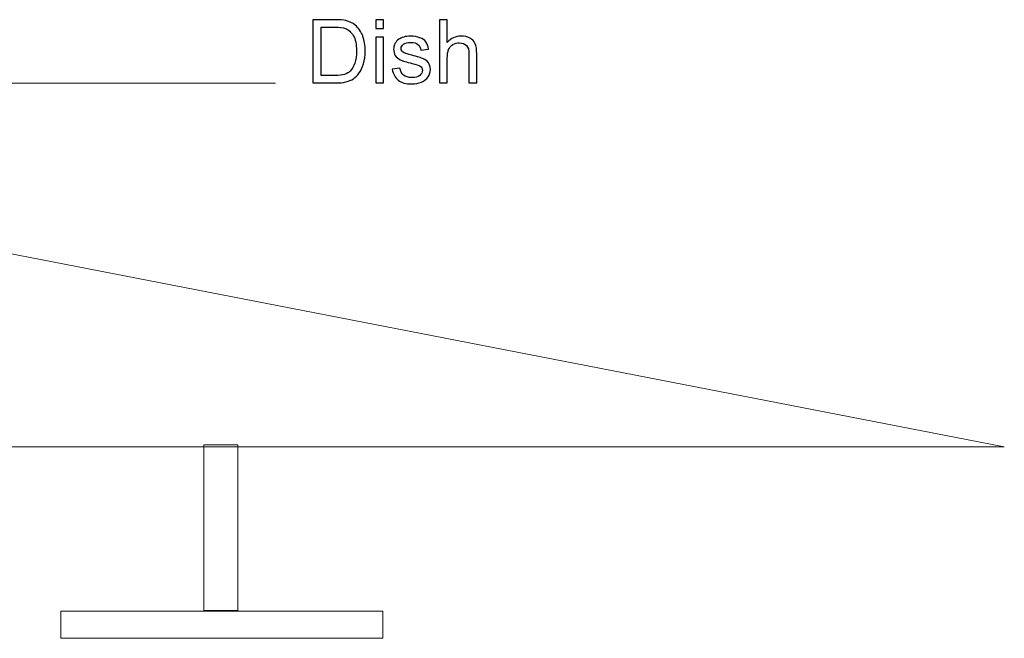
# Model space of a CAD drawing. Header units: millimetres. Extents: x -658 to -175, y -157 to 178.
# Tile 21 of 41: x -314 to -243, y -157 to -113. Entities that reach past the tile are written whole.
import ezdxf

# ---------------------------------------------------------------- set-up
doc = ezdxf.new("R2010")
doc.units = ezdxf.units.MM
doc.header["$MEASUREMENT"] = 0
doc.layers.add('Layer 1', color=7, linetype='Continuous')

msp = doc.modelspace()

# ---------------------------------------------------------------- linework, layer by layer
at = {"layer": 'Layer 1', "color": 250}
for points, knots in [([(-292.9002, -117.3542), (-292.9002, -117.3542), (-292.9002, -112.8077), (-292.9002, -112.8077), (-292.9002, -112.8077), (-292.9002, -112.8077), (-291.3338, -112.8077), (-291.3338, -112.8077), (-291.3338, -112.8077), (-290.9804, -112.8077), (-290.7105, -112.8288), (-290.5242, -112.8722), (-290.5242, -112.8722), (-290.2639, -112.9326), (-290.0416, -113.0416), (-289.8575, -113.1982), (-289.8575, -113.1982), (-289.6173, -113.4014), (-289.4384, -113.6596), (-289.3199, -113.975), (-289.3199, -113.975), (-289.2003, -114.2904), (-289.141, -114.6513), (-289.141, -115.0566), (-289.141, -115.0566), (-289.141, -115.4016), (-289.1812, -115.7075), (-289.2617, -115.9742), (-289.2617, -115.9742), (-289.3421, -116.2409), (-289.4458, -116.462), (-289.5718, -116.6367), (-289.5718, -116.6367), (-289.6987, -116.8113), (-289.8363, -116.9489), (-289.9866, -117.0483), (-289.9866, -117.0483), (-290.1358, -117.1489), (-290.3168, -117.2251), (-290.5285, -117.2769), (-290.5285, -117.2769), (-290.7412, -117.3288), (-290.9846, -117.3542), (-291.2598, -117.3542), (-291.2598, -117.3542), (-291.2598, -117.3542), (-292.9002, -117.3542), (-292.9002, -117.3542)], [0, 0, 0, 0, 0.0769231, 0.0769231, 0.0769231, 0.0769231, 0.1538462, 0.1538462, 0.1538462, 0.1538462, 0.2307692, 0.2307692, 0.2307692, 0.2307692, 0.3076923, 0.3076923, 0.3076923, 0.3076923, 0.3846154, 0.3846154, 0.3846154, 0.3846154, 0.4615385, 0.4615385, 0.4615385, 0.4615385, 0.5384615, 0.5384615, 0.5384615, 0.5384615, 0.6153846, 0.6153846, 0.6153846, 0.6153846, 0.6923077, 0.6923077, 0.6923077, 0.6923077, 0.7692308, 0.7692308, 0.7692308, 0.7692308, 0.8461538, 0.8461538, 0.8461538, 0.8461538, 1, 1, 1, 1]), ([(-288.3843, -113.4427), (-288.3843, -113.4427), (-288.3843, -112.8077), (-288.3843, -112.8077), (-288.3843, -112.8077), (-288.3843, -112.8077), (-287.8255, -112.8077), (-287.8255, -112.8077), (-287.8255, -112.8077), (-287.8255, -112.8077), (-287.8255, -113.4427), (-287.8255, -113.4427), (-287.8255, -113.4427), (-287.8255, -113.4427), (-288.3843, -113.4427), (-288.3843, -113.4427)], [0, 0, 0, 0, 0.2, 0.2, 0.2, 0.2, 0.4, 0.4, 0.4, 0.4, 0.6, 0.6, 0.6, 0.6, 1, 1, 1, 1]), ([(-283.7987, -117.3542), (-283.7987, -117.3542), (-283.7987, -112.8077), (-283.7987, -112.8077), (-283.7987, -112.8077), (-283.7987, -112.8077), (-283.2399, -112.8077), (-283.2399, -112.8077), (-283.2399, -112.8077), (-283.2399, -112.8077), (-283.2399, -114.4438), (-283.2399, -114.4438), (-283.2399, -114.4438), (-282.9806, -114.1401), (-282.6536, -113.9888), (-282.2578, -113.9888), (-282.2578, -113.9888), (-282.0154, -113.9888), (-281.8048, -114.0364), (-281.6249, -114.1327), (-281.6249, -114.1327), (-281.4461, -114.229), (-281.318, -114.3613), (-281.2408, -114.5306), (-281.2408, -114.5306), (-281.1635, -114.6999), (-281.1254, -114.9465), (-281.1254, -115.2683), (-281.1254, -115.2683), (-281.1254, -115.2683), (-281.1254, -117.3542), (-281.1254, -117.3542), (-281.1254, -117.3542), (-281.1254, -117.3542), (-281.6842, -117.3542), (-281.6842, -117.3542), (-281.6842, -117.3542), (-281.6842, -117.3542), (-281.6842, -115.2704), (-281.6842, -115.2704), (-281.6842, -115.2704), (-281.6842, -114.992), (-281.7445, -114.7888), (-281.8641, -114.6618), (-281.8641, -114.6618), (-281.9848, -114.5348), (-282.1541, -114.4713), (-282.3742, -114.4713), (-282.3742, -114.4713), (-282.5383, -114.4713), (-282.6928, -114.5137), (-282.8378, -114.5994), (-282.8378, -114.5994), (-282.9827, -114.6851), (-283.0854, -114.8015), (-283.1478, -114.9486), (-283.1478, -114.9486), (-283.2092, -115.0947), (-283.2399, -115.2968), (-283.2399, -115.5551), (-283.2399, -115.5551), (-283.2399, -115.5551), (-283.2399, -117.3542), (-283.2399, -117.3542), (-283.2399, -117.3542), (-283.2399, -117.3542), (-283.7987, -117.3542), (-283.7987, -117.3542)], [0, 0, 0, 0, 0.0555556, 0.0555556, 0.0555556, 0.0555556, 0.1111111, 0.1111111, 0.1111111, 0.1111111, 0.1666667, 0.1666667, 0.1666667, 0.1666667, 0.2222222, 0.2222222, 0.2222222, 0.2222222, 0.2777778, 0.2777778, 0.2777778, 0.2777778, 0.3333333, 0.3333333, 0.3333333, 0.3333333, 0.3888889, 0.3888889, 0.3888889, 0.3888889, 0.4444444, 0.4444444, 0.4444444, 0.4444444, 0.5, 0.5, 0.5, 0.5, 0.5555556, 0.5555556, 0.5555556, 0.5555556, 0.6111111, 0.6111111, 0.6111111, 0.6111111, 0.6666667, 0.6666667, 0.6666667, 0.6666667, 0.7222222, 0.7222222, 0.7222222, 0.7222222, 0.7777778, 0.7777778, 0.7777778, 0.7777778, 0.8333333, 0.8333333, 0.8333333, 0.8333333, 0.8888889, 0.8888889, 0.8888889, 0.8888889, 1, 1, 1, 1]), ([(-292.2969, -116.8208), (-292.2969, -116.8208), (-291.3275, -116.8208), (-291.3275, -116.8208), (-291.3275, -116.8208), (-291.028, -116.8208), (-290.793, -116.7933), (-290.6227, -116.7372), (-290.6227, -116.7372), (-290.4523, -116.6811), (-290.3168, -116.6028), (-290.2152, -116.5012), (-290.2152, -116.5012), (-290.0734, -116.3583), (-289.9623, -116.1657), (-289.8829, -115.9244), (-289.8829, -115.9244), (-289.8035, -115.6831), (-289.7633, -115.391), (-289.7633, -115.0471), (-289.7633, -115.0471), (-289.7633, -114.5708), (-289.8416, -114.2046), (-289.9972, -113.9485), (-289.9972, -113.9485), (-290.1528, -113.6924), (-290.3422, -113.521), (-290.5655, -113.4342), (-290.5655, -113.4342), (-290.7264, -113.3718), (-290.9857, -113.3411), (-291.3434, -113.3411), (-291.3434, -113.3411), (-291.3434, -113.3411), (-292.2969, -113.3411), (-292.2969, -113.3411), (-292.2969, -113.3411), (-292.2969, -113.3411), (-292.2969, -116.8208), (-292.2969, -116.8208)], [0, 0, 0, 0, 0.0909091, 0.0909091, 0.0909091, 0.0909091, 0.1818182, 0.1818182, 0.1818182, 0.1818182, 0.2727273, 0.2727273, 0.2727273, 0.2727273, 0.3636364, 0.3636364, 0.3636364, 0.3636364, 0.4545455, 0.4545455, 0.4545455, 0.4545455, 0.5454545, 0.5454545, 0.5454545, 0.5454545, 0.6363636, 0.6363636, 0.6363636, 0.6363636, 0.7272727, 0.7272727, 0.7272727, 0.7272727, 0.8181818, 0.8181818, 0.8181818, 0.8181818, 1, 1, 1, 1]), ([(-288.3843, -117.3542), (-288.3843, -117.3542), (-288.3843, -114.0586), (-288.3843, -114.0586), (-288.3843, -114.0586), (-288.3843, -114.0586), (-287.8255, -114.0586), (-287.8255, -114.0586), (-287.8255, -114.0586), (-287.8255, -114.0586), (-287.8255, -117.3542), (-287.8255, -117.3542), (-287.8255, -117.3542), (-287.8255, -117.3542), (-288.3843, -117.3542), (-288.3843, -117.3542)], [0, 0, 0, 0, 0.2, 0.2, 0.2, 0.2, 0.4, 0.4, 0.4, 0.4, 0.6, 0.6, 0.6, 0.6, 1, 1, 1, 1]), ([(-287.1959, -116.37), (-287.1959, -116.37), (-286.6434, -116.2811), (-286.6434, -116.2811), (-286.6434, -116.2811), (-286.6127, -116.5023), (-286.5259, -116.6716), (-286.3841, -116.7901), (-286.3841, -116.7901), (-286.2423, -116.9076), (-286.0433, -116.9669), (-285.7894, -116.9669), (-285.7894, -116.9669), (-285.5322, -116.9669), (-285.3417, -116.915), (-285.2168, -116.8102), (-285.2168, -116.8102), (-285.093, -116.7065), (-285.0305, -116.5837), (-285.0305, -116.443), (-285.0305, -116.443), (-285.0305, -116.317), (-285.0866, -116.2176), (-285.1978, -116.1456), (-285.1978, -116.1456), (-285.2761, -116.0959), (-285.4666, -116.0334), (-285.7692, -115.9562), (-285.7692, -115.9562), (-286.1778, -115.8535), (-286.4603, -115.7646), (-286.6191, -115.6895), (-286.6191, -115.6895), (-286.7768, -115.6133), (-286.8963, -115.5096), (-286.9778, -115.3762), (-286.9778, -115.3762), (-287.0593, -115.2439), (-287.1006, -115.0968), (-287.1006, -114.9359), (-287.1006, -114.9359), (-287.1006, -114.7888), (-287.0667, -114.6534), (-287.0001, -114.5285), (-287.0001, -114.5285), (-286.9323, -114.4036), (-286.8413, -114.2999), (-286.726, -114.2173), (-286.726, -114.2173), (-286.6392, -114.1539), (-286.5206, -114.0999), (-286.3714, -114.0554), (-286.3714, -114.0554), (-286.2211, -114.011), (-286.0613, -113.9888), (-285.8899, -113.9888), (-285.8899, -113.9888), (-285.6317, -113.9888), (-285.4052, -114.0258), (-285.2105, -114.1009), (-285.2105, -114.1009), (-285.0147, -114.175), (-284.8707, -114.2766), (-284.7776, -114.4036), (-284.7776, -114.4036), (-284.6855, -114.5317), (-284.621, -114.7021), (-284.586, -114.9158), (-284.586, -114.9158), (-284.586, -114.9158), (-285.1321, -114.992), (-285.1321, -114.992), (-285.1321, -114.992), (-285.1565, -114.8206), (-285.2284, -114.6862), (-285.347, -114.5899), (-285.347, -114.5899), (-285.4655, -114.4936), (-285.6327, -114.4459), (-285.8497, -114.4459), (-285.8497, -114.4459), (-286.1047, -114.4459), (-286.2878, -114.4883), (-286.3968, -114.5729), (-286.3968, -114.5729), (-286.5058, -114.6576), (-286.5609, -114.7571), (-286.5609, -114.8703), (-286.5609, -114.8703), (-286.5609, -114.9423), (-286.5386, -115.0079), (-286.4931, -115.0661), (-286.4931, -115.0661), (-286.4476, -115.1254), (-286.3767, -115.1751), (-286.2794, -115.2143), (-286.2794, -115.2143), (-286.2233, -115.2355), (-286.0603, -115.2831), (-285.7872, -115.3572), (-285.7872, -115.3572), (-285.3935, -115.4619), (-285.1184, -115.5487), (-284.9617, -115.6154), (-284.9617, -115.6154), (-284.8051, -115.6821), (-284.6824, -115.7805), (-284.5935, -115.9075), (-284.5935, -115.9075), (-284.5035, -116.0355), (-284.459, -116.1943), (-284.459, -116.3848), (-284.459, -116.3848), (-284.459, -116.57), (-284.513, -116.7446), (-284.622, -116.9086), (-284.622, -116.9086), (-284.731, -117.0727), (-284.8877, -117.1997), (-285.0919, -117.2896), (-285.0919, -117.2896), (-285.2972, -117.3796), (-285.529, -117.424), (-285.7872, -117.424), (-285.7872, -117.424), (-286.2148, -117.424), (-286.5418, -117.3352), (-286.7662, -117.1584), (-286.7662, -117.1584), (-286.9905, -116.9806), (-287.1334, -116.7182), (-287.1959, -116.37)], [0, 0, 0, 0, 0.0294118, 0.0294118, 0.0294118, 0.0294118, 0.0588235, 0.0588235, 0.0588235, 0.0588235, 0.0882353, 0.0882353, 0.0882353, 0.0882353, 0.1176471, 0.1176471, 0.1176471, 0.1176471, 0.1470588, 0.1470588, 0.1470588, 0.1470588, 0.1764706, 0.1764706, 0.1764706, 0.1764706, 0.2058824, 0.2058824, 0.2058824, 0.2058824, 0.2352941, 0.2352941, 0.2352941, 0.2352941, 0.2647059, 0.2647059, 0.2647059, 0.2647059, 0.2941176, 0.2941176, 0.2941176, 0.2941176, 0.3235294, 0.3235294, 0.3235294, 0.3235294, 0.3529412, 0.3529412, 0.3529412, 0.3529412, 0.3823529, 0.3823529, 0.3823529, 0.3823529, 0.4117647, 0.4117647, 0.4117647, 0.4117647, 0.4411765, 0.4411765, 0.4411765, 0.4411765, 0.4705882, 0.4705882, 0.4705882, 0.4705882, 0.5, 0.5, 0.5, 0.5, 0.5294118, 0.5294118, 0.5294118, 0.5294118, 0.5588235, 0.5588235, 0.5588235, 0.5588235, 0.5882353, 0.5882353, 0.5882353, 0.5882353, 0.6176471, 0.6176471, 0.6176471, 0.6176471, 0.6470588, 0.6470588, 0.6470588, 0.6470588, 0.6764706, 0.6764706, 0.6764706, 0.6764706, 0.7058824, 0.7058824, 0.7058824, 0.7058824, 0.7352941, 0.7352941, 0.7352941, 0.7352941, 0.7647059, 0.7647059, 0.7647059, 0.7647059, 0.7941176, 0.7941176, 0.7941176, 0.7941176, 0.8235294, 0.8235294, 0.8235294, 0.8235294, 0.8529412, 0.8529412, 0.8529412, 0.8529412, 0.8823529, 0.8823529, 0.8823529, 0.8823529, 0.9117647, 0.9117647, 0.9117647, 0.9117647, 0.9411765, 0.9411765, 0.9411765, 0.9411765, 1, 1, 1, 1])]:
    msp.add_open_spline(points, degree=3, knots=knots, dxfattribs=at)
at = {"layer": 'Layer 1', "color": 250, "lineweight": 20}
msp.add_open_spline([(-332.1816, -117.3781), (-332.1816, -117.3781), (-295.5814, -117.3775), (-295.5814, -117.3775)], degree=3, dxfattribs=at)
at = {"layer": 'Layer 1', "color": 142, "lineweight": 20}
msp.add_open_spline([(-507.1892, -126.4074), (-507.1892, -126.4074), (-331.2105, -126.4074), (-331.2105, -126.4074), (-331.2105, -126.4074), (-331.2105, -126.4074), (-243.2212, -143.4935), (-243.2212, -143.4935), (-243.2212, -143.4935), (-243.2212, -143.4935), (-595.1784, -143.4935), (-595.1784, -143.4935), (-595.1784, -143.4935), (-595.1784, -143.4935), (-507.1892, -126.4074), (-507.1892, -126.4074)], degree=3, knots=[0, 0, 0, 0, 0.2, 0.2, 0.2, 0.2, 0.4, 0.4, 0.4, 0.4, 0.6, 0.6, 0.6, 0.6, 1, 1, 1, 1], dxfattribs=at)
at = {"layer": 'Layer 1', "color": 250, "lineweight": 20}
for points in [[(-300.7249, -143.3491), (-300.7249, -143.3491), (-298.288, -143.3491), (-298.288, -143.3491), (-298.288, -143.3491), (-298.288, -143.3491), (-298.288, -155.2646), (-298.288, -155.2646), (-298.288, -155.2646), (-298.288, -155.2646), (-300.7249, -155.2646), (-300.7249, -155.2646), (-300.7249, -155.2646), (-300.7249, -155.2646), (-300.7249, -143.3491), (-300.7249, -143.3491)], [(-311.0162, -155.3166), (-311.0162, -155.3166), (-287.8661, -155.3166), (-287.8661, -155.3166), (-287.8661, -155.3166), (-287.8661, -155.3166), (-287.8661, -157.2563), (-287.8661, -157.2563), (-287.8661, -157.2563), (-287.8661, -157.2563), (-311.0162, -157.2563), (-311.0162, -157.2563), (-311.0162, -157.2563), (-311.0162, -157.2563), (-311.0162, -155.3166), (-311.0162, -155.3166)]]:
    msp.add_open_spline(points, degree=3, knots=[0, 0, 0, 0, 0.2, 0.2, 0.2, 0.2, 0.4, 0.4, 0.4, 0.4, 0.6, 0.6, 0.6, 0.6, 1, 1, 1, 1], dxfattribs=at)

doc.saveas('drawing.dxf')
